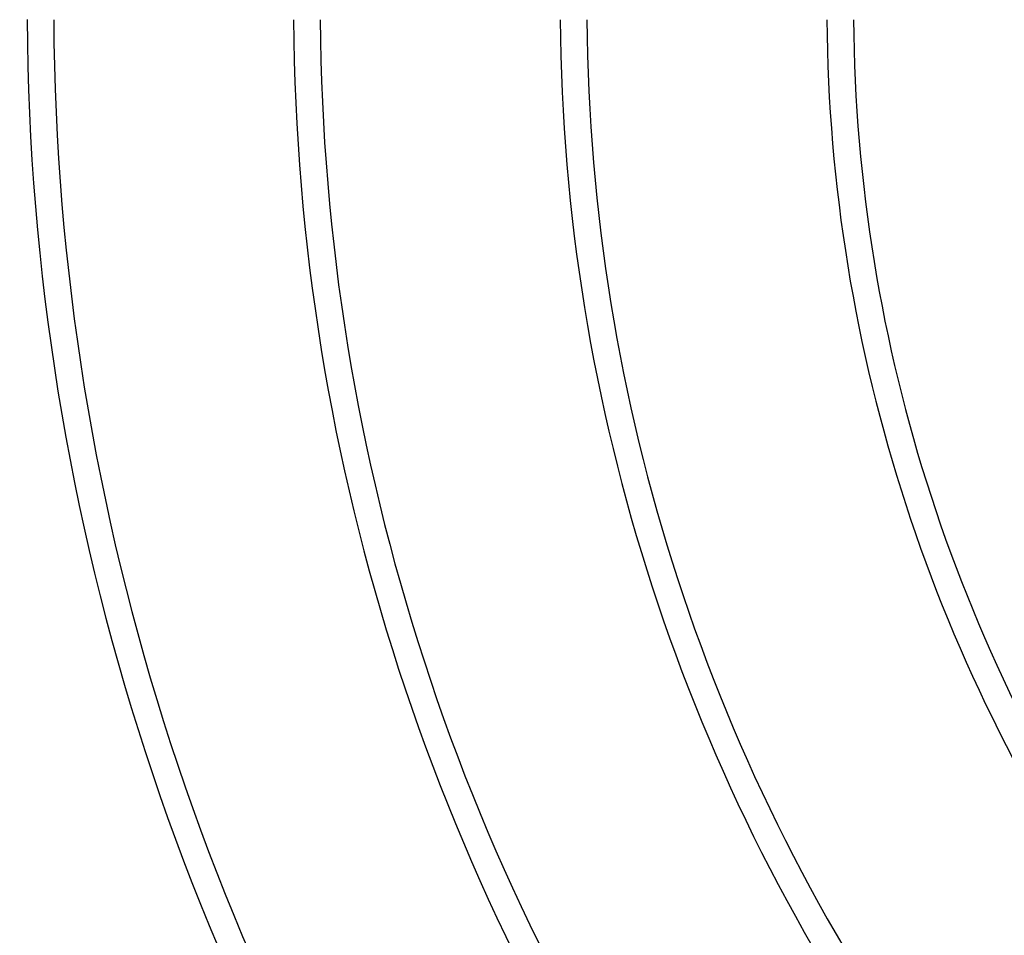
# Model space of a CAD drawing. Header units: millimetres. Extents: x -660 to 660, y -630 to 630.
# Tile 11 of 131: x -363 to -215, y -139 to -2. Entities that reach past the tile are written whole.
import ezdxf

# ---------------------------------------------------------------- set-up
doc = ezdxf.new("R2010")
doc.units = ezdxf.units.MM
doc.layers.add('THICK', color=7, linetype='Continuous')

msp = doc.modelspace()

# ---------------------------------------------------------------- linework, layer by layer
at = {"layer": 'THICK'}
for radius, start, end in [(592.5, 179.99998, 0), (581.75, 179.99998, 0), (571, 180, 0), (560.25, 180, 0), (549.5, 180, 0), (538.75, 180, 0), (528, 180, 0), (517.25, 180, 0), (506.5, 180, 0), (495.75, 180, 0), (485, 180, 0), (474.25, 180, 0), (463.5, 180, 0), (452.75, 180, 0), (442, 180, 0), (431.25, 180, 0), (420.5, 180, 0), (409.75, 180, 0), (400, 180, 0), (438, 180.2616, 215.7384), (427.25, 180.268, 215.732), (416.5, 180.2741, 215.7259), (405.75, 180.2798, 215.7202), (396, 180.289, 215.711), (362, 180.3161, 215.6838), (358, 180.3197, 215.6803), (322, 180.3554, 215.6445), (318, 180.3599, 215.6401), (282, 180.4059, 215.5941), (278, 180.4117, 215.5883), (242, 180.473, 215.5271), (238, 180.4809, 215.5191)]:
    msp.add_arc((0, 0), radius, start, end, dxfattribs=at)

doc.saveas('drawing.dxf')
